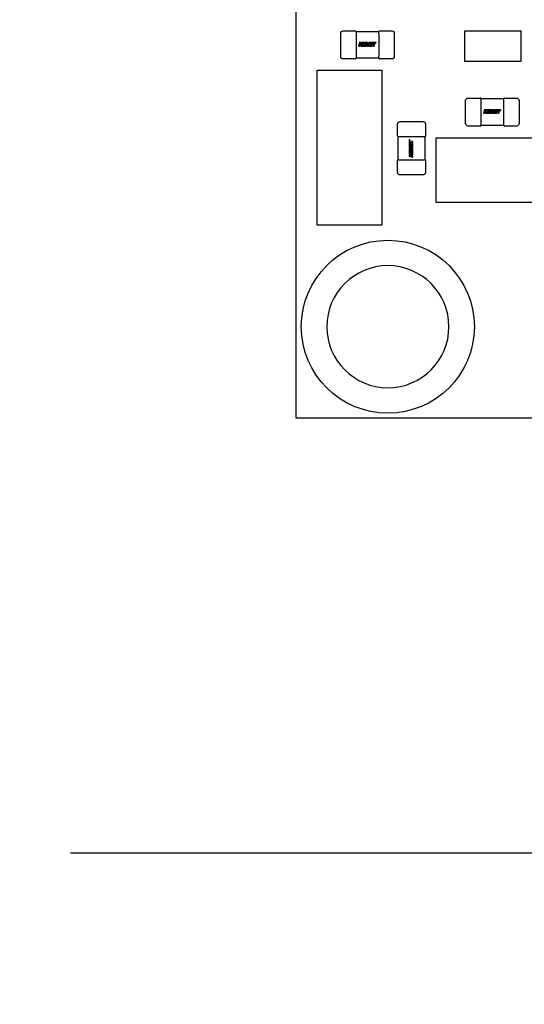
# Model space of a CAD drawing. Header units: millimetres. Extents: x 4 to 585, y 130 to 416.
# Tile 52 of 100: x 313 to 323, y 247 to 267. Entities that reach past the tile are written whole.
import ezdxf
from ezdxf import colors
from ezdxf.entities.mleader import LeaderData, LeaderLine
from ezdxf.math import Vec2, Vec3

# ---------------------------------------------------------------- set-up
doc = ezdxf.new("R2010")
doc.units = ezdxf.units.MM
doc.header["$LTSCALE"] = 0.75
doc.layers.add('Annotations', color=7, linetype='Continuous', lineweight=13)
doc.layers.add('Visible', color=7, linetype='Continuous', lineweight=25)
doc.styles.get("Standard").update_dxf_attribs({"font": 'cour.ttf'})

msp = doc.modelspace()

# ---------------------------------------------------------------- linework, layer by layer
at = {"layer": 'Visible', "extrusion": (5.934e-13, 0, -1)}
for p, q in [((318.682, 258.795, 1.529), (318.682, 291.295, 1.529)), ((319.557, 265.91, 2.055), (319.557, 266.36, 2.055)), ((319.607, 266.41, 2.055), (319.845, 266.41, 2.055)), ((319.857, 266.399, 2.043), (320.308, 266.399, 2.043)), ((319.857, 266.36, 2.093), (319.857, 266.359, 2.093)), ((319.857, 266.349, 2.094), (319.857, 265.921, 2.094)), ((320.307, 266.359, 2.093), (320.307, 266.36, 2.093)), ((320.308, 265.921, 2.094), (320.308, 266.349, 2.094)), ((320.319, 266.41, 2.055), (320.557, 266.41, 2.055)), ((320.607, 266.36, 2.055), (320.607, 265.91, 2.055)), ((321.996, 266.41, 2.105), (323.096, 266.41, 2.105)), ((321.996, 265.81, 2.105), (321.996, 266.41, 2.105)), ((323.096, 266.41, 2.105), (323.096, 265.81, 2.105)), ((319.927, 266.179, 2.096), (319.907, 266.111, 2.096)), ((319.946, 266.179, 2.096), (319.927, 266.179, 2.096)), ((319.927, 266.111, 2.096), (319.937, 266.148, 2.096)), ((319.937, 266.148, 2.096), (319.952, 266.111, 2.096)), ((319.938, 266.15, 2.096), (319.946, 266.179, 2.096)), ((319.966, 266.179, 2.096), (319.938, 266.15, 2.096)), ((319.957, 266.148, 2.096), (319.989, 266.179, 2.096)), ((319.972, 266.111, 2.096), (319.957, 266.148, 2.096)), ((319.989, 266.179, 2.096), (319.966, 266.179, 2.096)), ((319.999, 266.179, 2.096), (319.98, 266.111, 2.096)), ((320.049, 266.179, 2.096), (319.999, 266.179, 2.096)), ((320.011, 266.153, 2.096), (320.015, 266.166, 2.096)), ((320.04, 266.153, 2.096), (320.011, 266.153, 2.096)), ((320.015, 266.166, 2.096), (320.045, 266.166, 2.096)), ((320.036, 266.141, 2.096), (320.04, 266.153, 2.096)), ((320.056, 266.179, 2.096), (320.04, 266.124, 2.096)), ((320.045, 266.166, 2.096), (320.049, 266.179, 2.096)), ((320.052, 266.111, 2.096), (320.07, 266.171, 2.096)), ((320.084, 266.179, 2.096), (320.056, 266.179, 2.096)), ((320.07, 266.171, 2.096), (320.066, 266.111, 2.096)), ((320.081, 266.13, 2.096), (320.084, 266.179, 2.096)), ((320.106, 266.179, 2.096), (320.081, 266.13, 2.096)), ((320.084, 266.111, 2.096), (320.116, 266.171, 2.096)), ((320.116, 266.171, 2.096), (320.099, 266.111, 2.096)), ((320.135, 266.179, 2.096), (320.106, 266.179, 2.096)), ((320.116, 266.111, 2.096), (320.135, 266.179, 2.096)), ((320.143, 266.179, 2.096), (320.124, 266.111, 2.096)), ((320.251, 266.179, 2.096), (320.143, 266.179, 2.096)), ((320.155, 266.153, 2.096), (320.159, 266.166, 2.096)), ((320.184, 266.153, 2.096), (320.155, 266.153, 2.096)), ((320.159, 266.166, 2.096), (320.19, 266.166, 2.096)), ((320.18, 266.141, 2.096), (320.184, 266.153, 2.096)), ((320.19, 266.166, 2.096), (320.21, 266.166, 2.096)), ((320.21, 266.166, 2.096), (320.194, 266.111, 2.096)), ((320.214, 266.111, 2.096), (320.229, 266.166, 2.096)), ((320.229, 266.166, 2.096), (320.248, 266.166, 2.096)), ((320.248, 266.166, 2.096), (320.251, 266.179, 2.096)), ((319.907, 266.111, 2.096), (319.927, 266.111, 2.096)), ((319.952, 266.111, 2.096), (319.972, 266.111, 2.096)), ((319.98, 266.111, 2.096), (320.052, 266.111, 2.096)), ((320.003, 266.124, 2.096), (320.007, 266.141, 2.096)), ((320.04, 266.124, 2.096), (320.003, 266.124, 2.096)), ((320.007, 266.141, 2.096), (320.036, 266.141, 2.096)), ((320.066, 266.111, 2.096), (320.084, 266.111, 2.096)), ((320.099, 266.111, 2.096), (320.116, 266.111, 2.096)), ((320.124, 266.111, 2.096), (320.175, 266.111, 2.096)), ((320.147, 266.124, 2.096), (320.152, 266.141, 2.096)), ((320.178, 266.124, 2.096), (320.147, 266.124, 2.096)), ((320.152, 266.141, 2.096), (320.18, 266.141, 2.096)), ((320.175, 266.111, 2.096), (320.178, 266.124, 2.096)), ((320.194, 266.111, 2.096), (320.214, 266.111, 2.096)), ((319.845, 265.86, 2.055), (319.607, 265.86, 2.055)), ((319.857, 265.911, 2.093), (319.857, 265.91, 2.093)), ((320.308, 265.871, 2.043), (319.857, 265.871, 2.043)), ((320.307, 265.91, 2.093), (320.307, 265.911, 2.093)), ((320.557, 265.86, 2.055), (320.319, 265.86, 2.055)), ((323.096, 265.81, 2.105), (321.996, 265.81, 2.105)), ((319.092, 265.64, 2.505), (320.362, 265.64, 2.505)), ((319.092, 262.592, 2.505), (319.092, 265.64, 2.505)), ((320.362, 265.64, 2.505), (320.362, 262.592, 2.505)), ((322.009, 264.589, 2.055), (322.009, 265.039, 2.055)), ((322.059, 265.089, 2.055), (322.297, 265.089, 2.055)), ((322.309, 265.078, 2.043), (322.759, 265.078, 2.043)), ((322.309, 265.039, 2.093), (322.309, 265.038, 2.093)), ((322.309, 265.028, 2.094), (322.309, 264.6, 2.094)), ((322.759, 265.038, 2.093), (322.759, 265.039, 2.093)), ((322.759, 264.6, 2.094), (322.759, 265.028, 2.094)), ((322.771, 265.089, 2.055), (323.009, 265.089, 2.055)), ((323.059, 265.039, 2.055), (323.059, 264.589, 2.055)), ((322.378, 264.858, 2.096), (322.359, 264.79, 2.096)), ((322.359, 264.79, 2.096), (322.378, 264.79, 2.096)), ((322.397, 264.858, 2.096), (322.378, 264.858, 2.096)), ((322.378, 264.79, 2.096), (322.388, 264.827, 2.096)), ((322.388, 264.827, 2.096), (322.403, 264.79, 2.096)), ((322.389, 264.829, 2.096), (322.397, 264.858, 2.096)), ((322.418, 264.858, 2.096), (322.389, 264.829, 2.096)), ((322.403, 264.79, 2.096), (322.423, 264.79, 2.096)), ((322.408, 264.827, 2.096), (322.44, 264.858, 2.096)), ((322.423, 264.79, 2.096), (322.408, 264.827, 2.096)), ((322.44, 264.858, 2.096), (322.418, 264.858, 2.096)), ((322.45, 264.858, 2.096), (322.431, 264.79, 2.096)), ((322.431, 264.79, 2.096), (322.503, 264.79, 2.096)), ((322.5, 264.858, 2.096), (322.45, 264.858, 2.096)), ((322.454, 264.803, 2.096), (322.459, 264.82, 2.096)), ((322.491, 264.803, 2.096), (322.454, 264.803, 2.096)), ((322.459, 264.82, 2.096), (322.487, 264.82, 2.096)), ((322.462, 264.832, 2.096), (322.466, 264.845, 2.096)), ((322.491, 264.832, 2.096), (322.462, 264.832, 2.096)), ((322.466, 264.845, 2.096), (322.496, 264.845, 2.096)), ((322.487, 264.82, 2.096), (322.491, 264.832, 2.096)), ((322.507, 264.858, 2.096), (322.491, 264.803, 2.096)), ((322.496, 264.845, 2.096), (322.5, 264.858, 2.096)), ((322.503, 264.79, 2.096), (322.521, 264.85, 2.096)), ((322.535, 264.858, 2.096), (322.507, 264.858, 2.096)), ((322.521, 264.85, 2.096), (322.517, 264.79, 2.096)), ((322.517, 264.79, 2.096), (322.535, 264.79, 2.096)), ((322.532, 264.81, 2.096), (322.535, 264.858, 2.096)), ((322.557, 264.858, 2.096), (322.532, 264.81, 2.096)), ((322.535, 264.79, 2.096), (322.567, 264.851, 2.096)), ((322.567, 264.851, 2.096), (322.55, 264.79, 2.096)), ((322.55, 264.79, 2.096), (322.567, 264.79, 2.096)), ((322.586, 264.858, 2.096), (322.557, 264.858, 2.096)), ((322.567, 264.79, 2.096), (322.586, 264.858, 2.096)), ((322.594, 264.858, 2.096), (322.575, 264.79, 2.096)), ((322.575, 264.79, 2.096), (322.626, 264.79, 2.096)), ((322.703, 264.858, 2.096), (322.594, 264.858, 2.096)), ((322.598, 264.803, 2.096), (322.603, 264.82, 2.096)), ((322.63, 264.803, 2.096), (322.598, 264.803, 2.096)), ((322.603, 264.82, 2.096), (322.632, 264.82, 2.096)), ((322.606, 264.832, 2.096), (322.61, 264.845, 2.096)), ((322.635, 264.832, 2.096), (322.606, 264.832, 2.096)), ((322.61, 264.845, 2.096), (322.641, 264.845, 2.096)), ((322.626, 264.79, 2.096), (322.63, 264.803, 2.096)), ((322.632, 264.82, 2.096), (322.635, 264.832, 2.096)), ((322.641, 264.845, 2.096), (322.661, 264.845, 2.096)), ((322.661, 264.845, 2.096), (322.646, 264.79, 2.096)), ((322.646, 264.79, 2.096), (322.665, 264.79, 2.096)), ((322.665, 264.79, 2.096), (322.68, 264.845, 2.096)), ((322.68, 264.845, 2.096), (322.699, 264.845, 2.096)), ((322.699, 264.845, 2.096), (322.703, 264.858, 2.096)), ((320.721, 264.628, 2.055), (321.171, 264.628, 2.055)), ((320.671, 264.34, 2.055), (320.671, 264.578, 2.055)), ((321.221, 264.578, 2.055), (321.221, 264.34, 2.055)), ((322.297, 264.539, 2.055), (322.059, 264.539, 2.055)), ((322.309, 264.59, 2.093), (322.309, 264.589, 2.093)), ((322.759, 264.55, 2.043), (322.309, 264.55, 2.043)), ((322.759, 264.589, 2.093), (322.759, 264.59, 2.093)), ((323.009, 264.539, 2.055), (322.771, 264.539, 2.055)), ((320.682, 263.878, 2.043), (320.682, 264.328, 2.043)), ((320.722, 264.328, 2.093), (320.721, 264.328, 2.093)), ((321.16, 264.328, 2.094), (320.732, 264.328, 2.094)), ((320.903, 264.272, 2.096), (320.903, 264.164, 2.096)), ((320.916, 264.268, 2.096), (320.903, 264.272, 2.096)), ((320.916, 264.25, 2.096), (320.916, 264.268, 2.096)), ((320.97, 264.234, 2.096), (320.916, 264.25, 2.096)), ((320.916, 264.231, 2.096), (320.97, 264.215, 2.096)), ((320.916, 264.21, 2.096), (320.916, 264.231, 2.096)), ((320.916, 264.179, 2.096), (320.916, 264.21, 2.096)), ((320.97, 264.215, 2.096), (320.97, 264.234, 2.096)), ((321.171, 264.328, 2.093), (321.17, 264.328, 2.093)), ((321.21, 264.328, 2.043), (321.21, 263.878, 2.043)), ((321.429, 264.306, 2.505), (324.477, 264.306, 2.505)), ((321.429, 263.036, 2.505), (321.429, 264.306, 2.505)), ((320.903, 264.164, 2.096), (320.97, 264.145, 2.096)), ((320.903, 264.156, 2.096), (320.903, 264.126, 2.096)), ((320.97, 264.137, 2.096), (320.903, 264.156, 2.096)), ((320.903, 264.126, 2.096), (320.951, 264.102, 2.096)), ((320.903, 264.105, 2.096), (320.903, 264.076, 2.096)), ((320.951, 264.102, 2.096), (320.903, 264.105, 2.096)), ((320.903, 264.076, 2.096), (320.957, 264.061, 2.096)), ((320.903, 264.07, 2.096), (320.903, 264.02, 2.096)), ((320.916, 264.066, 2.096), (320.903, 264.07, 2.096)), ((320.903, 264.02, 2.096), (320.97, 264.001, 2.096)), ((320.91, 264.137, 2.096), (320.97, 264.119, 2.096)), ((320.97, 264.105, 2.096), (320.91, 264.137, 2.096)), ((320.91, 264.09, 2.096), (320.97, 264.087, 2.096)), ((320.97, 264.073, 2.096), (320.91, 264.09, 2.096)), ((320.928, 264.176, 2.096), (320.916, 264.179, 2.096)), ((320.916, 264.035, 2.096), (320.916, 264.066, 2.096)), ((320.928, 264.032, 2.096), (320.916, 264.035, 2.096)), ((320.928, 264.205, 2.096), (320.928, 264.176, 2.096)), ((320.941, 264.201, 2.096), (320.928, 264.205, 2.096)), ((320.928, 264.061, 2.096), (320.928, 264.032, 2.096)), ((320.941, 264.057, 2.096), (320.928, 264.061, 2.096)), ((320.941, 264.172, 2.096), (320.941, 264.201, 2.096)), ((320.957, 264.167, 2.096), (320.941, 264.172, 2.096)), ((320.941, 264.028, 2.096), (320.941, 264.057, 2.096)), ((320.957, 264.023, 2.096), (320.941, 264.028, 2.096)), ((320.957, 264.199, 2.096), (320.957, 264.167, 2.096)), ((320.97, 264.196, 2.096), (320.957, 264.199, 2.096)), ((320.957, 264.061, 2.096), (320.957, 264.023, 2.096)), ((320.97, 264.145, 2.096), (320.97, 264.196, 2.096)), ((320.97, 264.119, 2.096), (320.97, 264.137, 2.096)), ((320.97, 264.087, 2.096), (320.97, 264.105, 2.096)), ((320.97, 264.001, 2.096), (320.97, 264.073, 2.096)), ((320.671, 263.628, 2.055), (320.671, 263.866, 2.055)), ((320.721, 263.878, 2.093), (320.722, 263.878, 2.093)), ((320.732, 263.878, 2.094), (321.16, 263.878, 2.094)), ((320.903, 264.009, 2.096), (320.903, 263.987, 2.096)), ((320.933, 263.978, 2.096), (320.903, 264.009, 2.096)), ((320.903, 263.987, 2.096), (320.931, 263.958, 2.096)), ((320.903, 263.967, 2.096), (320.903, 263.948, 2.096)), ((320.931, 263.958, 2.096), (320.903, 263.967, 2.096)), ((320.903, 263.948, 2.096), (320.97, 263.928, 2.096)), ((320.97, 263.993, 2.096), (320.933, 263.978, 2.096)), ((320.933, 263.958, 2.096), (320.97, 263.973, 2.096)), ((320.97, 263.947, 2.096), (320.933, 263.958, 2.096)), ((320.97, 263.973, 2.096), (320.97, 263.993, 2.096)), ((320.97, 263.928, 2.096), (320.97, 263.947, 2.096)), ((321.17, 263.878, 2.093), (321.171, 263.878, 2.093)), ((321.221, 263.866, 2.055), (321.221, 263.628, 2.055)), ((321.171, 263.578, 2.055), (320.721, 263.578, 2.055)), ((324.477, 263.036, 2.505), (321.429, 263.036, 2.505)), ((320.362, 262.592, 2.505), (319.092, 262.592, 2.505)), ((367.682, 258.795, 1.529), (318.682, 258.795, 1.529))]:
    msp.add_line(p, q, dxfattribs=at)
at = {"layer": 'Visible'}
msp.add_circle((320.482, 260.595, 1.561), 1.7, dxfattribs=at)
at = {"layer": 'Visible', "extrusion": (5.934e-13, 0, -1)}
msp.add_circle((-320.482, 260.595, -1.561), 1.2, dxfattribs=at)
at = {"layer": 'Visible', "extrusion": (5.934e-13, 5.1033e-12, -1)}
for centre, start, end in [((-319.607, 266.36, -2.055), 0, 90), ((-320.557, 266.36, -2.055), 90, 180), ((-319.607, 265.91, -2.055), 270, 0), ((-320.557, 265.91, -2.055), 180, 270), ((-322.059, 265.039, -2.055), 0, 90), ((-323.009, 265.039, -2.055), 90, 180), ((-322.059, 264.589, -2.055), 270, 0), ((-323.009, 264.589, -2.055), 180, 270)]:
    msp.add_arc(centre, 0.05, start, end, dxfattribs=at)
at = {"layer": 'Visible'}
for centre, start, end in [((319.845, 266.398, 2.055), 0, 90), ((320.319, 266.398, 2.055), 90, 180), ((319.845, 265.872, 2.055), 270, 360), ((320.319, 265.872, 2.055), 180, 270), ((322.297, 265.077, 2.055), 0, 90), ((322.771, 265.077, 2.055), 90, 180), ((322.297, 264.551, 2.055), 270, 360), ((322.771, 264.551, 2.055), 180, 270), ((320.683, 264.34, 2.055), 180, 270), ((321.209, 264.34, 2.055), 270, 360), ((320.683, 263.866, 2.055), 90, 180), ((321.209, 263.866, 2.055), 0, 90)]:
    msp.add_arc(centre, 0.012, start, end, dxfattribs=at)
at = {"layer": 'Visible', "extrusion": (1, 0, 5.934e-13)}
for centre, start, end in [((266.36, 2.055, 319.857), 0, 90), ((265.91, 2.055, 319.857), 90, 180), ((265.039, 2.055, 322.309), 0, 90), ((264.589, 2.055, 322.309), 90, 180)]:
    msp.add_arc(centre, 0.038, start, end, dxfattribs=at)
at = {"layer": 'Visible', "extrusion": (-1, 0, -5.934e-13)}
for centre, start, end in [((-266.36, 2.055, -320.307), 90, 180), ((-265.91, 2.055, -320.307), 360, 90), ((-265.039, 2.055, -322.759), 90, 180), ((-264.589, 2.055, -322.759), 360, 90)]:
    msp.add_arc(centre, 0.038, start, end, dxfattribs=at)
at = {"layer": 'Visible', "extrusion": (-4.5099e-12, 0, -1)}
for centre, start, end in [((-320.721, 264.578, -2.055), 0, 90), ((-321.171, 264.578, -2.055), 90, 180), ((-320.721, 263.628, -2.055), 270, 0), ((-321.171, 263.628, -2.055), 180, 270)]:
    msp.add_arc(centre, 0.05, start, end, dxfattribs=at)
at = {"layer": 'Visible', "extrusion": (0, -1, 0)}
for centre, start, end in [((320.721, 2.055, -264.328), 90, 180), ((321.171, 2.055, -264.328), 360, 90)]:
    msp.add_arc(centre, 0.038, start, end, dxfattribs=at)
at = {"layer": 'Visible', "extrusion": (0, 1, 0)}
for centre, start, end in [((-320.721, 2.055, 263.878), 0, 90), ((-321.171, 2.055, 263.878), 90, 180)]:
    msp.add_arc(centre, 0.038, start, end, dxfattribs=at)
at = {"layer": 'Visible'}
for points in [[(319.857, 266.359, 2.093), (319.858, 266.356, 2.094), (319.857, 266.352, 2.094), (319.857, 266.349, 2.094)], [(320.308, 266.349, 2.094), (320.308, 266.352, 2.094), (320.307, 266.356, 2.094), (320.307, 266.359, 2.093)], [(319.857, 265.921, 2.094), (319.857, 265.918, 2.094), (319.858, 265.915, 2.094), (319.857, 265.911, 2.093)], [(320.307, 265.911, 2.093), (320.307, 265.915, 2.094), (320.308, 265.918, 2.094), (320.308, 265.921, 2.094)], [(322.309, 265.038, 2.093), (322.309, 265.035, 2.094), (322.309, 265.032, 2.094), (322.309, 265.028, 2.094)], [(322.759, 265.028, 2.094), (322.759, 265.032, 2.094), (322.759, 265.035, 2.094), (322.759, 265.038, 2.093)], [(322.309, 264.6, 2.094), (322.309, 264.597, 2.094), (322.309, 264.594, 2.094), (322.309, 264.59, 2.093)], [(322.759, 264.59, 2.093), (322.759, 264.594, 2.094), (322.759, 264.597, 2.094), (322.759, 264.6, 2.094)], [(320.732, 264.328, 2.094), (320.729, 264.328, 2.094), (320.725, 264.328, 2.094), (320.722, 264.328, 2.093)], [(321.17, 264.328, 2.093), (321.167, 264.328, 2.094), (321.163, 264.328, 2.094), (321.16, 264.328, 2.094)], [(320.722, 263.878, 2.093), (320.725, 263.878, 2.094), (320.729, 263.878, 2.094), (320.732, 263.878, 2.094)], [(321.16, 263.878, 2.094), (321.163, 263.878, 2.094), (321.167, 263.878, 2.094), (321.17, 263.878, 2.093)]]:
    msp.add_open_spline(points, degree=3, dxfattribs=at)

# ---------------------------------------------------------------- leaders
at = {"layer": 'Annotations'}
ml = msp.add_multileader_mtext('Standard', dxfattribs=at)
ml.set_content('Hirose DF40C-70DP-0.4V(51)', color=256)
ml.set_leader_properties()
ml.build(insert=Vec2(0, 0))
ml.multileader.update_dxf_attribs({"text_left_attachment_type": 5, "text_right_attachment_type": 5, "dogleg_length": 2.5, "arrow_head_size": 2.5})
ctx = ml.context
ctx.base_point, ctx.char_height, ctx.arrow_head_size, ctx.landing_gap_size, ctx.plane_origin = Vec3(263.32, 267.911), 1.8, 2.5, 0, Vec3(320.786, 275.991)
ctx.left_attachment, ctx.right_attachment, ctx.text_align_type = 5, 5, 2
notes = []
notes.append((ctx, [(0, (1, 1, 0), (313.908, 267.911), (-1, 0), 2.5, [(0, [(320.786, 275.991)], 0, [])])]))
ctx.mtext.insert, ctx.mtext.alignment, ctx.mtext.flow_direction = Vec3(311.408, 270.307), 3, 5
ml = msp.add_multileader_mtext('Standard', dxfattribs=at)
ml.set_content('Hirose DF40C-80DP-0.4V(51)', color=256)
ml.set_leader_properties()
ml.build(insert=Vec2(0, 0))
ml.multileader.update_dxf_attribs({"text_left_attachment_type": 5, "text_right_attachment_type": 5, "dogleg_length": 2.5, "arrow_head_size": 2.5})
ctx = ml.context
ctx.base_point, ctx.char_height, ctx.arrow_head_size, ctx.landing_gap_size, ctx.plane_origin = Vec3(346.751, 250.248), 1.8, 2.5, 0, Vec3(336.055, 260.841)
ctx.left_attachment, ctx.right_attachment = 5, 5
notes.append((ctx, [(0, (1, 1, 0), (344.251, 250.248), (1, 0), 2.5, [(0, [(336.055, 260.841)], 0, [])])]))
ctx.mtext.insert, ctx.mtext.flow_direction = Vec3(346.751, 252.643), 5
for ctx, leaders in notes:
    for number, flags, end, landing, length, lines in leaders:
        leader = LeaderData()
        leader.index, (leader.has_last_leader_line, leader.has_dogleg_vector, leader.attachment_direction) = number, flags
        leader.last_leader_point, leader.dogleg_vector, leader.dogleg_length = Vec3(end), Vec3(landing), length
        for number, points, colour, breaks in lines:
            line = LeaderLine()
            line.index, line.vertices, line.color, line.breaks = number, Vec3.list(points), colors.encode_raw_color(colour), breaks
            leader.lines.append(line)
        ctx.leaders.append(leader)

doc.saveas('drawing.dxf')
